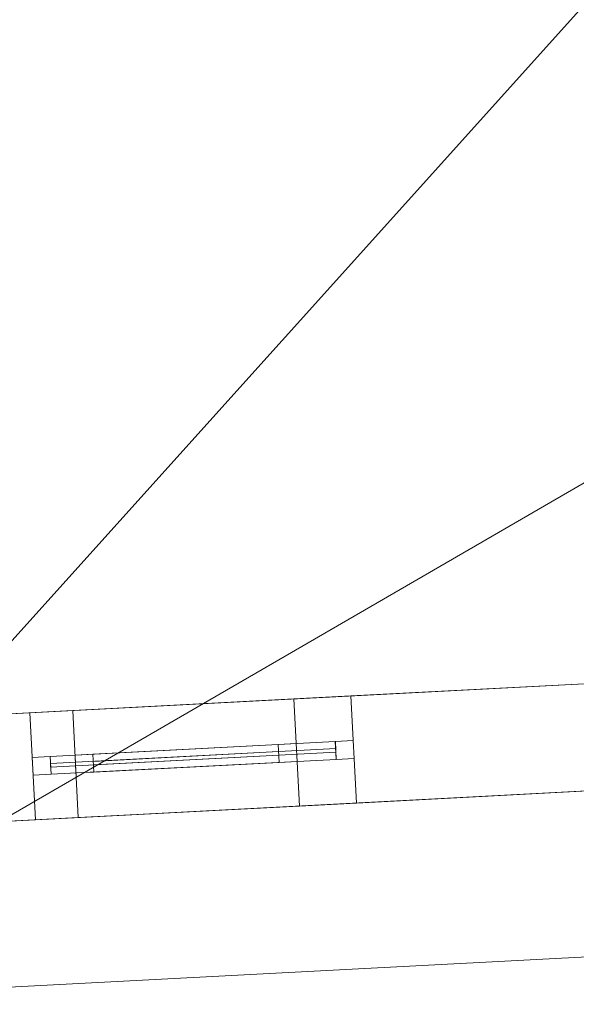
# Model space of a CAD drawing. Header units: millimetres. Extents: x -430348 to -225823, y -86243 to 5084.
# Tile 132 of 256: x -403740 to -402181, y -63559 to -60803. Entities that reach past the tile are written whole.
import ezdxf

# ---------------------------------------------------------------- set-up
doc = ezdxf.new("R2010")
doc.units = ezdxf.units.MM
for name, color, linetype, lineweight in [('A-GLAZ-CURT', 52, 'Continuous', 9), ('A-GLAZ-CWMG', 51, 'Continuous', 9), ('A-ROOF', 132, 'Continuous', 9), ('A-WALL', 113, 'Continuous', 9)]:
    doc.layers.add(name, color=color, linetype=linetype, lineweight=lineweight)

# ---------------------------------------------------------------- blocks, each defined once
blk = doc.blocks.new('System Panel - Glazed-566562-_3D_ Copy 1')
at = {"layer": 'A-GLAZ-CURT', "transparency": 33554471}
mesh = blk.add_polyface(dxfattribs=at)
corners = [(-260, 5), (-260, 5, 805), (260, 5, 805), (260, 5)]
mesh.append_faces([[corners[k] for k in face] for face in [(1, 2, 3, 0)]])
mesh = blk.add_polyface(dxfattribs=at)
corners = [(260, -5), (-260, -5), (-260, 5), (260, 5)]
mesh.append_faces([[corners[k] for k in face] for face in [(0, 1, 2, 3)]])
mesh = blk.add_polyface(dxfattribs=at)
corners = [(-260, -5, 805), (260, -5, 805), (260, 5, 805), (-260, 5, 805)]
mesh.append_faces([[corners[k] for k in face] for face in [(0, 1, 2, 3)]])
mesh = blk.add_polyface(dxfattribs=at)
corners = [(-260, -5), (-260, -5, 805), (-260, 5, 805), (-260, 5)]
mesh.append_faces([[corners[k] for k in face] for face in [(0, 1, 2, 3)]])
mesh = blk.add_polyface(dxfattribs=at)
corners = [(260, -5, 805), (260, -5), (260, 5), (260, 5, 805)]
mesh.append_faces([[corners[k] for k in face] for face in [(0, 1, 2, 3)]])
mesh = blk.add_polyface(dxfattribs=at)
corners = [(-260, -5), (260, -5), (260, -5, 805), (-260, -5, 805)]
mesh.append_faces([[corners[k] for k in face] for face in [(2, 3, 0, 1)]])
blk = doc.blocks.new('System Panel - Glazed-566563-_3D_ Copy 1')
at = {"layer": 'A-GLAZ-CURT', "transparency": 33554471}
mesh = blk.add_polyface(dxfattribs=at)
corners = [(-260, 5), (-260, 5, 325), (260, 5, 325), (260, 5)]
mesh.append_faces([[corners[k] for k in face] for face in [(1, 2, 3, 0)]])
mesh = blk.add_polyface(dxfattribs=at)
corners = [(260, -5), (-260, -5), (-260, 5), (260, 5)]
mesh.append_faces([[corners[k] for k in face] for face in [(0, 1, 2, 3)]])
mesh = blk.add_polyface(dxfattribs=at)
corners = [(-260, -5, 325), (260, -5, 325), (260, 5, 325), (-260, 5, 325)]
mesh.append_faces([[corners[k] for k in face] for face in [(0, 1, 2, 3)]])
mesh = blk.add_polyface(dxfattribs=at)
corners = [(-260, -5), (-260, -5, 325), (-260, 5, 325), (-260, 5)]
mesh.append_faces([[corners[k] for k in face] for face in [(3, 0, 1, 2)]])
mesh = blk.add_polyface(dxfattribs=at)
corners = [(260, -5, 325), (260, -5), (260, 5), (260, 5, 325)]
mesh.append_faces([[corners[k] for k in face] for face in [(3, 0, 1, 2)]])
mesh = blk.add_polyface(dxfattribs=at)
corners = [(-260, -5), (260, -5), (260, -5, 325), (-260, -5, 325)]
mesh.append_faces([[corners[k] for k in face] for face in [(2, 3, 0, 1)]])
blk = doc.blocks.new('System Panel - Door-561740-_3D_ Copy 1')
at = {"layer": 'A-GLAZ-CURT'}
mesh = blk.add_polyface(dxfattribs=at)
corners = [(-400, 5), (-400, 5, 2025), (400, 5, 2025), (400, 5)]
mesh.append_faces([[corners[k] for k in face] for face in [(1, 2, 3, 0)]])
mesh = blk.add_polyface(dxfattribs=at)
corners = [(400, -5), (-400, -5), (-400, 5), (400, 5)]
mesh.append_faces([[corners[k] for k in face] for face in [(0, 1, 2, 3)]])
mesh = blk.add_polyface(dxfattribs=at)
corners = [(-400, -5, 2025), (400, -5, 2025), (400, 5, 2025), (-400, 5, 2025)]
mesh.append_faces([[corners[k] for k in face] for face in [(0, 1, 2, 3)]])
mesh = blk.add_polyface(dxfattribs=at)
corners = [(-400, -5), (-400, -5, 2025), (-400, 5, 2025), (-400, 5)]
mesh.append_faces([[corners[k] for k in face] for face in [(3, 0, 1, 2)]])
mesh = blk.add_polyface(dxfattribs=at)
corners = [(400, -5, 2025), (400, -5), (400, 5), (400, 5, 2025)]
mesh.append_faces([[corners[k] for k in face] for face in [(3, 0, 1, 2)]])
mesh = blk.add_polyface(dxfattribs=at)
corners = [(-400, -5), (400, -5), (400, -5, 2025), (-400, -5, 2025)]
mesh.append_faces([[corners[k] for k in face] for face in [(2, 3, 0, 1)]])
blk = doc.blocks.new('System Panel - Glazed-430108-_3D_ Copy 1')
at = {"layer": 'A-GLAZ-CURT', "transparency": 33554471}
mesh = blk.add_polyface(dxfattribs=at)
corners = [(-400, 5), (-400, 5, 225), (400, 5, 225), (400, 5)]
mesh.append_faces([[corners[k] for k in face] for face in [(1, 2, 3, 0)]])
mesh = blk.add_polyface(dxfattribs=at)
corners = [(400, -5), (-400, -5), (-400, 5), (400, 5)]
mesh.append_faces([[corners[k] for k in face] for face in [(0, 1, 2, 3)]])
mesh = blk.add_polyface(dxfattribs=at)
corners = [(-400, -5, 225), (400, -5, 225), (400, 5, 225), (-400, 5, 225)]
mesh.append_faces([[corners[k] for k in face] for face in [(0, 1, 2, 3)]])
mesh = blk.add_polyface(dxfattribs=at)
corners = [(-400, -5), (-400, -5, 225), (-400, 5, 225), (-400, 5)]
mesh.append_faces([[corners[k] for k in face] for face in [(0, 1, 2, 3)]])
mesh = blk.add_polyface(dxfattribs=at)
corners = [(400, -5, 225), (400, -5), (400, 5), (400, 5, 225)]
mesh.append_faces([[corners[k] for k in face] for face in [(0, 1, 2, 3)]])
mesh = blk.add_polyface(dxfattribs=at)
corners = [(-400, -5), (400, -5), (400, -5, 225), (-400, -5, 225)]
mesh.append_faces([[corners[k] for k in face] for face in [(3, 0, 1, 2)]])
blk = doc.blocks.new('Rectangular Mullion - 50mm x 50mm-320908-_3D_ Copy 1')
at = {"layer": 'A-GLAZ-CWMG'}
mesh = blk.add_polyface(dxfattribs=at)
corners = [(0, 25), (-50, 25), (-50, -25), (0, -25)]
mesh.append_faces([[corners[k] for k in face] for face in [(3, 0, 1, 2)]])
mesh = blk.add_polyface(dxfattribs=at)
corners = [(-50, 25), (0, 25), (0, 25, -400), (-50, 25, -400)]
mesh.append_faces([[corners[k] for k in face] for face in [(0, 1, 2, 3)]])
mesh = blk.add_polyface(dxfattribs=at)
corners = [(-50, -25), (-50, 25), (-50, 25, -400), (-50, -25, -400)]
mesh.append_faces([[corners[k] for k in face] for face in [(0, 1, 2, 3)]])
mesh = blk.add_polyface(dxfattribs=at)
corners = [(0, 25), (0, -25), (0, -25, -400), (0, 25, -400)]
mesh.append_faces([[corners[k] for k in face] for face in [(0, 1, 2, 3)]])
mesh = blk.add_polyface(dxfattribs=at)
corners = [(0, -25), (-50, -25), (-50, -25, -400), (0, -25, -400)]
mesh.append_faces([[corners[k] for k in face] for face in [(0, 1, 2, 3)]])
blk = doc.blocks.new('Rectangular Mullion - 50mm x 50mm-316591-_3D_ Copy 1')
at = {"layer": 'A-GLAZ-CWMG'}
mesh = blk.add_polyface(dxfattribs=at)
corners = [(0, 25), (-50, 25), (-50, -25), (0, -25)]
mesh.append_faces([[corners[k] for k in face] for face in [(2, 3, 0, 1)]])
mesh = blk.add_polyface(dxfattribs=at)
corners = [(0, 25, -520), (0, -25, -520), (-50, -25, -520), (-50, 25, -520)]
mesh.append_faces([[corners[k] for k in face] for face in [(0, 1, 2, 3)]])
mesh = blk.add_polyface(dxfattribs=at)
corners = [(-50, 25), (0, 25), (0, 25, -520), (-50, 25, -520)]
mesh.append_faces([[corners[k] for k in face] for face in [(3, 0, 1, 2)]])
mesh = blk.add_polyface(dxfattribs=at)
corners = [(-50, -25), (-50, 25), (-50, 25, -520), (-50, -25, -520)]
mesh.append_faces([[corners[k] for k in face] for face in [(3, 0, 1, 2)]])
mesh = blk.add_polyface(dxfattribs=at)
corners = [(0, 25), (0, -25), (0, -25, -520), (0, 25, -520)]
mesh.append_faces([[corners[k] for k in face] for face in [(3, 0, 1, 2)]])
mesh = blk.add_polyface(dxfattribs=at)
corners = [(0, -25), (-50, -25), (-50, -25, -520), (0, -25, -520)]
mesh.append_faces([[corners[k] for k in face] for face in [(3, 0, 1, 2)]])
blk = doc.blocks.new('Rectangular Mullion - 50mm x 50mm-494480-_3D_ Copy 1')
at = {"layer": 'A-GLAZ-CWMG'}
mesh = blk.add_polyface(dxfattribs=at)
corners = [(0, 25), (-50, 25), (-50, -25), (0, -25)]
mesh.append_faces([[corners[k] for k in face] for face in [(2, 3, 0, 1)]])
mesh = blk.add_polyface(dxfattribs=at)
corners = [(-50, 25), (0, 25), (0, 25, -880), (-50, 25, -880)]
mesh.append_faces([[corners[k] for k in face] for face in [(0, 1, 2, 3)]])
mesh = blk.add_polyface(dxfattribs=at)
corners = [(-50, -25), (-50, 25), (-50, 25, -880), (-50, -25, -880)]
mesh.append_faces([[corners[k] for k in face] for face in [(0, 1, 2, 3)]])
mesh = blk.add_polyface(dxfattribs=at)
corners = [(0, 25), (0, -25), (0, -25, -880), (0, 25, -880)]
mesh.append_faces([[corners[k] for k in face] for face in [(0, 1, 2, 3)]])
mesh = blk.add_polyface(dxfattribs=at)
corners = [(0, -25), (-50, -25), (-50, -25, -880), (0, -25, -880)]
mesh.append_faces([[corners[k] for k in face] for face in [(0, 1, 2, 3)]])
blk = doc.blocks.new('Rectangular Mullion - 50mm x 50mm-316592-_3D_ Copy 1')
at = {"layer": 'A-GLAZ-CWMG'}
mesh = blk.add_polyface(dxfattribs=at)
corners = [(0, 25), (-50, 25), (-50, -25), (0, -25)]
mesh.append_faces([[corners[k] for k in face] for face in [(3, 0, 1, 2)]])
mesh = blk.add_polyface(dxfattribs=at)
corners = [(0, 25, -520), (0, -25, -520), (-50, -25, -520), (-50, 25, -520)]
mesh.append_faces([[corners[k] for k in face] for face in [(3, 0, 1, 2)]])
mesh = blk.add_polyface(dxfattribs=at)
corners = [(-50, 25), (0, 25), (0, 25, -520), (-50, 25, -520)]
mesh.append_faces([[corners[k] for k in face] for face in [(3, 0, 1, 2)]])
mesh = blk.add_polyface(dxfattribs=at)
corners = [(-50, -25), (-50, 25), (-50, 25, -520), (-50, -25, -520)]
mesh.append_faces([[corners[k] for k in face] for face in [(0, 1, 2, 3)]])
mesh = blk.add_polyface(dxfattribs=at)
corners = [(0, 25), (0, -25), (0, -25, -520), (0, 25, -520)]
mesh.append_faces([[corners[k] for k in face] for face in [(0, 1, 2, 3)]])
mesh = blk.add_polyface(dxfattribs=at)
corners = [(0, -25), (-50, -25), (-50, -25, -520), (0, -25, -520)]
mesh.append_faces([[corners[k] for k in face] for face in [(3, 0, 1, 2)]])
blk = doc.blocks.new('Rectangular Mullion - 50mm x 50mm-404070-_3D_ Copy 1')
at = {"layer": 'A-GLAZ-CWMG'}
mesh = blk.add_polyface(dxfattribs=at)
corners = [(25, 25), (-25, 25), (-25, -25), (25, -25)]
mesh.append_faces([[corners[k] for k in face] for face in [(2, 3, 0, 1)]])
mesh = blk.add_polyface(dxfattribs=at)
corners = [(25, 25, -520), (25, -25, -520), (-25, -25, -520), (-25, 25, -520)]
mesh.append_faces([[corners[k] for k in face] for face in [(0, 1, 2, 3)]])
mesh = blk.add_polyface(dxfattribs=at)
corners = [(-25, 25), (25, 25), (25, 25, -520), (-25, 25, -520)]
mesh.append_faces([[corners[k] for k in face] for face in [(3, 0, 1, 2)]])
mesh = blk.add_polyface(dxfattribs=at)
corners = [(-25, -25), (-25, 25), (-25, 25, -520), (-25, -25, -520)]
mesh.append_faces([[corners[k] for k in face] for face in [(3, 0, 1, 2)]])
mesh = blk.add_polyface(dxfattribs=at)
corners = [(25, 25), (25, -25), (25, -25, -520), (25, 25, -520)]
mesh.append_faces([[corners[k] for k in face] for face in [(3, 0, 1, 2)]])
mesh = blk.add_polyface(dxfattribs=at)
corners = [(25, -25), (-25, -25), (-25, -25, -520), (25, -25, -520)]
mesh.append_faces([[corners[k] for k in face] for face in [(3, 0, 1, 2)]])
blk = doc.blocks.new('Rectangular Mullion - 50mm x 50mm-224775-_3D_ Copy 1')
at = {"layer": 'A-GLAZ-CWMG'}
mesh = blk.add_polyface(dxfattribs=at)
corners = [(0, 25, -400), (0, -25, -400), (-50, -25, -400), (-50, 25, -400)]
mesh.append_faces([[corners[k] for k in face] for face in [(3, 0, 1, 2)]])
mesh = blk.add_polyface(dxfattribs=at)
corners = [(-50, 25), (0, 25), (0, 25, -400), (-50, 25, -400)]
mesh.append_faces([[corners[k] for k in face] for face in [(3, 0, 1, 2)]])
mesh = blk.add_polyface(dxfattribs=at)
corners = [(-50, -25), (-50, 25), (-50, 25, -400), (-50, -25, -400)]
mesh.append_faces([[corners[k] for k in face] for face in [(0, 1, 2, 3)]])
mesh = blk.add_polyface(dxfattribs=at)
corners = [(0, 25), (0, -25), (0, -25, -400), (0, 25, -400)]
mesh.append_faces([[corners[k] for k in face] for face in [(0, 1, 2, 3)]])
mesh = blk.add_polyface(dxfattribs=at)
corners = [(0, -25), (-50, -25), (-50, -25, -400), (0, -25, -400)]
mesh.append_faces([[corners[k] for k in face] for face in [(3, 0, 1, 2)]])
blk = doc.blocks.new('Rectangular Mullion - 50mm x 50mm-494481-_3D_ Copy 1')
at = {"layer": 'A-GLAZ-CWMG'}
mesh = blk.add_polyface(dxfattribs=at)
corners = [(0, 25, -880), (0, -25, -880), (-50, -25, -880), (-50, 25, -880)]
mesh.append_faces([[corners[k] for k in face] for face in [(3, 0, 1, 2)]])
mesh = blk.add_polyface(dxfattribs=at)
corners = [(-50, 25), (0, 25), (0, 25, -880), (-50, 25, -880)]
mesh.append_faces([[corners[k] for k in face] for face in [(0, 1, 2, 3)]])
mesh = blk.add_polyface(dxfattribs=at)
corners = [(-50, -25), (-50, 25), (-50, 25, -880), (-50, -25, -880)]
mesh.append_faces([[corners[k] for k in face] for face in [(0, 1, 2, 3)]])
mesh = blk.add_polyface(dxfattribs=at)
corners = [(0, 25), (0, -25), (0, -25, -880), (0, 25, -880)]
mesh.append_faces([[corners[k] for k in face] for face in [(0, 1, 2, 3)]])
mesh = blk.add_polyface(dxfattribs=at)
corners = [(0, -25), (-50, -25), (-50, -25, -880), (0, -25, -880)]
mesh.append_faces([[corners[k] for k in face] for face in [(0, 1, 2, 3)]])
blk = doc.blocks.new('Rectangular Mullion - 50mm x 50mm-263205-_3D_ Copy 1')
at = {"layer": 'A-GLAZ-CWMG'}
mesh = blk.add_polyface(dxfattribs=at)
corners = [(0, 25), (-50, 25), (-50, -25), (0, -25)]
mesh.append_faces([[corners[k] for k in face] for face in [(3, 0, 1, 2)]])
mesh = blk.add_polyface(dxfattribs=at)
corners = [(-50, 25), (0, 25), (0, 25, -300), (-50, 25, -300)]
mesh.append_faces([[corners[k] for k in face] for face in [(0, 1, 2, 3)]])
mesh = blk.add_polyface(dxfattribs=at)
corners = [(-50, -25), (-50, 25), (-50, 25, -300), (-50, -25, -300)]
mesh.append_faces([[corners[k] for k in face] for face in [(3, 0, 1, 2)]])
mesh = blk.add_polyface(dxfattribs=at)
corners = [(0, 25), (0, -25), (0, -25, -300), (0, 25, -300)]
mesh.append_faces([[corners[k] for k in face] for face in [(3, 0, 1, 2)]])
mesh = blk.add_polyface(dxfattribs=at)
corners = [(0, -25), (-50, -25), (-50, -25, -300), (0, -25, -300)]
mesh.append_faces([[corners[k] for k in face] for face in [(0, 1, 2, 3)]])
blk = doc.blocks.new('Rectangular Mullion - 50mm x 50mm-327847-_3D_ Copy 1')
at = {"layer": 'A-GLAZ-CWMG'}
mesh = blk.add_polyface(dxfattribs=at)
corners = [(0, 25), (-50, 25), (-50, -25), (0, -25)]
mesh.append_faces([[corners[k] for k in face] for face in [(2, 3, 0, 1)]])
mesh = blk.add_polyface(dxfattribs=at)
corners = [(0, 25, -800), (0, -25, -800), (-50, -25, -800), (-50, 25, -800)]
mesh.append_faces([[corners[k] for k in face] for face in [(0, 1, 2, 3)]])
mesh = blk.add_polyface(dxfattribs=at)
corners = [(-50, 25), (0, 25), (0, 25, -800), (-50, 25, -800)]
mesh.append_faces([[corners[k] for k in face] for face in [(0, 1, 2, 3)]])
mesh = blk.add_polyface(dxfattribs=at)
corners = [(-50, -25), (-50, 25), (-50, 25, -800), (-50, -25, -800)]
mesh.append_faces([[corners[k] for k in face] for face in [(0, 1, 2, 3)]])
mesh = blk.add_polyface(dxfattribs=at)
corners = [(0, 25), (0, -25), (0, -25, -800), (0, 25, -800)]
mesh.append_faces([[corners[k] for k in face] for face in [(0, 1, 2, 3)]])
mesh = blk.add_polyface(dxfattribs=at)
corners = [(0, -25), (-50, -25), (-50, -25, -800), (0, -25, -800)]
mesh.append_faces([[corners[k] for k in face] for face in [(0, 1, 2, 3)]])
blk = doc.blocks.new('Rectangular Mullion - 50mm x 50mm-518605-_3D_ Copy 1')
at = {"layer": 'A-GLAZ-CWMG'}
mesh = blk.add_polyface(dxfattribs=at)
corners = [(0, 25), (-50, 25), (-50, -25), (0, -25)]
mesh.append_faces([[corners[k] for k in face] for face in [(2, 3, 0, 1)]])
mesh = blk.add_polyface(dxfattribs=at)
corners = [(-50, 25), (0, 25), (0, 25, -2100), (-50, 25, -2100)]
mesh.append_faces([[corners[k] for k in face] for face in [(0, 1, 2, 3)]])
mesh = blk.add_polyface(dxfattribs=at)
corners = [(-50, -25), (-50, 25), (-50, 25, -2100), (-50, -25, -2100)]
mesh.append_faces([[corners[k] for k in face] for face in [(0, 1, 2, 3)]])
mesh = blk.add_polyface(dxfattribs=at)
corners = [(0, 25), (0, -25), (0, -25, -2100), (0, 25, -2100)]
mesh.append_faces([[corners[k] for k in face] for face in [(0, 1, 2, 3)]])
mesh = blk.add_polyface(dxfattribs=at)
corners = [(0, -25), (-50, -25), (-50, -25, -2100), (0, -25, -2100)]
mesh.append_faces([[corners[k] for k in face] for face in [(0, 1, 2, 3)]])
blk = doc.blocks.new('Rectangular Mullion - 50mm x 50mm-327848-_3D_ Copy 1')
at = {"layer": 'A-GLAZ-CWMG'}
mesh = blk.add_polyface(dxfattribs=at)
corners = [(0, 25), (-50, 25), (-50, -25), (0, -25)]
mesh.append_faces([[corners[k] for k in face] for face in [(2, 3, 0, 1)]])
mesh = blk.add_polyface(dxfattribs=at)
corners = [(0, 25, -800), (0, -25, -800), (-50, -25, -800), (-50, 25, -800)]
mesh.append_faces([[corners[k] for k in face] for face in [(0, 1, 2, 3)]])
mesh = blk.add_polyface(dxfattribs=at)
corners = [(-50, 25), (0, 25), (0, 25, -800), (-50, 25, -800)]
mesh.append_faces([[corners[k] for k in face] for face in [(0, 1, 2, 3)]])
mesh = blk.add_polyface(dxfattribs=at)
corners = [(-50, -25), (-50, 25), (-50, 25, -800), (-50, -25, -800)]
mesh.append_faces([[corners[k] for k in face] for face in [(0, 1, 2, 3)]])
mesh = blk.add_polyface(dxfattribs=at)
corners = [(0, 25), (0, -25), (0, -25, -800), (0, 25, -800)]
mesh.append_faces([[corners[k] for k in face] for face in [(0, 1, 2, 3)]])
mesh = blk.add_polyface(dxfattribs=at)
corners = [(0, -25), (-50, -25), (-50, -25, -800), (0, -25, -800)]
mesh.append_faces([[corners[k] for k in face] for face in [(0, 1, 2, 3)]])
blk = doc.blocks.new('Rectangular Mullion - 50mm x 50mm-353581-_3D_ Copy 1')
at = {"layer": 'A-GLAZ-CWMG'}
mesh = blk.add_polyface(dxfattribs=at)
corners = [(25, 25), (-25, 25), (-25, -25), (25, -25)]
mesh.append_faces([[corners[k] for k in face] for face in [(2, 3, 0, 1)]])
mesh = blk.add_polyface(dxfattribs=at)
corners = [(25, 25, -800), (25, -25, -800), (-25, -25, -800), (-25, 25, -800)]
mesh.append_faces([[corners[k] for k in face] for face in [(0, 1, 2, 3)]])
mesh = blk.add_polyface(dxfattribs=at)
corners = [(-25, 25), (25, 25), (25, 25, -800), (-25, 25, -800)]
mesh.append_faces([[corners[k] for k in face] for face in [(0, 1, 2, 3)]])
mesh = blk.add_polyface(dxfattribs=at)
corners = [(-25, -25), (-25, 25), (-25, 25, -800), (-25, -25, -800)]
mesh.append_faces([[corners[k] for k in face] for face in [(0, 1, 2, 3)]])
mesh = blk.add_polyface(dxfattribs=at)
corners = [(25, 25), (25, -25), (25, -25, -800), (25, 25, -800)]
mesh.append_faces([[corners[k] for k in face] for face in [(0, 1, 2, 3)]])
mesh = blk.add_polyface(dxfattribs=at)
corners = [(25, -25), (-25, -25), (-25, -25, -800), (25, -25, -800)]
mesh.append_faces([[corners[k] for k in face] for face in [(0, 1, 2, 3)]])
blk = doc.blocks.new('Rectangular Mullion - 50mm x 50mm-263207-_3D_ Copy 1')
at = {"layer": 'A-GLAZ-CWMG'}
mesh = blk.add_polyface(dxfattribs=at)
corners = [(0, 25, -300), (0, -25, -300), (-50, -25, -300), (-50, 25, -300)]
mesh.append_faces([[corners[k] for k in face] for face in [(3, 0, 1, 2)]])
mesh = blk.add_polyface(dxfattribs=at)
corners = [(-50, 25), (0, 25), (0, 25, -300), (-50, 25, -300)]
mesh.append_faces([[corners[k] for k in face] for face in [(0, 1, 2, 3)]])
mesh = blk.add_polyface(dxfattribs=at)
corners = [(-50, -25), (-50, 25), (-50, 25, -300), (-50, -25, -300)]
mesh.append_faces([[corners[k] for k in face] for face in [(3, 0, 1, 2)]])
mesh = blk.add_polyface(dxfattribs=at)
corners = [(0, 25), (0, -25), (0, -25, -300), (0, 25, -300)]
mesh.append_faces([[corners[k] for k in face] for face in [(3, 0, 1, 2)]])
mesh = blk.add_polyface(dxfattribs=at)
corners = [(0, -25), (-50, -25), (-50, -25, -300), (0, -25, -300)]
mesh.append_faces([[corners[k] for k in face] for face in [(0, 1, 2, 3)]])
blk = doc.blocks.new('Rectangular Mullion - 50mm x 50mm-518607-_3D_ Copy 1')
at = {"layer": 'A-GLAZ-CWMG'}
mesh = blk.add_polyface(dxfattribs=at)
corners = [(0, 25, -2100), (0, -25, -2100), (-50, -25, -2100), (-50, 25, -2100)]
mesh.append_faces([[corners[k] for k in face] for face in [(0, 1, 2, 3)]])
mesh = blk.add_polyface(dxfattribs=at)
corners = [(-50, 25), (0, 25), (0, 25, -2100), (-50, 25, -2100)]
mesh.append_faces([[corners[k] for k in face] for face in [(0, 1, 2, 3)]])
mesh = blk.add_polyface(dxfattribs=at)
corners = [(-50, -25), (-50, 25), (-50, 25, -2100), (-50, -25, -2100)]
mesh.append_faces([[corners[k] for k in face] for face in [(0, 1, 2, 3)]])
mesh = blk.add_polyface(dxfattribs=at)
corners = [(0, 25), (0, -25), (0, -25, -2100), (0, 25, -2100)]
mesh.append_faces([[corners[k] for k in face] for face in [(0, 1, 2, 3)]])
mesh = blk.add_polyface(dxfattribs=at)
corners = [(0, -25), (-50, -25), (-50, -25, -2100), (0, -25, -2100)]
mesh.append_faces([[corners[k] for k in face] for face in [(0, 1, 2, 3)]])

msp = doc.modelspace()

# ---------------------------------------------------------------- block references
at = {"layer": 'A-GLAZ-CURT', "rotation": 183.0000000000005}
msp.add_blockref('System Panel - Door-561740-_3D_ Copy 1', (-403254.5, -62869.2, 59520.9), dxfattribs=at)
at = {"layer": 'A-GLAZ-CURT', "transparency": 33554471}
for name, p, rotation in [('System Panel - Glazed-430108-_3D_ Copy 1', (-403254.5, -62869.2, 61595.9), 183.0000000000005), ('System Panel - Glazed-566562-_3D_ Copy 1', (-403274.5, -62870.2, 62920.9), 183.0000000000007), ('System Panel - Glazed-566563-_3D_ Copy 1', (-403274.5, -62870.2, 63775.9), 183.0000000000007)]:
    msp.add_blockref(name, p, dxfattribs=dict(at, rotation=rotation))
at = {"layer": 'A-GLAZ-CWMG', "extrusion": (-0.99863, -0.052336, 0), "rotation": 90}
for name, p in [('Rectangular Mullion - 50mm x 50mm-327847-_3D_ Copy 1', (41678.3, 61870.9, 406392.2)), ('Rectangular Mullion - 50mm x 50mm-353581-_3D_ Copy 1', (41678.3, 61570.9, 406392.2)), ('Rectangular Mullion - 50mm x 50mm-316591-_3D_ Copy 1', (41678.3, 64150.9, 406272.2)), ('Rectangular Mullion - 50mm x 50mm-404070-_3D_ Copy 1', (41678.3, 63750.9, 406272.2))]:
    msp.add_blockref(name, p, dxfattribs=at)
at = {"layer": 'A-GLAZ-CWMG', "extrusion": (0.99863, 0.052336, 0), "rotation": 270}
for name, p in [('Rectangular Mullion - 50mm x 50mm-327848-_3D_ Copy 1', (-41678.3, 59470.9, -405592.2)), ('Rectangular Mullion - 50mm x 50mm-316592-_3D_ Copy 1', (-41678.3, 62870.9, -405752.2))]:
    msp.add_blockref(name, p, dxfattribs=at)
at = {"layer": 'A-GLAZ-CWMG'}
for name, p, rotation in [('Rectangular Mullion - 50mm x 50mm-263205-_3D_ Copy 1', (-402805.1, -62845.6, 61870.9), 3.00000000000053), ('Rectangular Mullion - 50mm x 50mm-518607-_3D_ Copy 1', (-402805.1, -62845.6, 61570.9), 3.00000000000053), ('Rectangular Mullion - 50mm x 50mm-320908-_3D_ Copy 1', (-402964.9, -62854, 64150.9), 3.000000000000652), ('Rectangular Mullion - 50mm x 50mm-494481-_3D_ Copy 1', (-402964.9, -62854, 63750.9), 3.000000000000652)]:
    msp.add_blockref(name, p, dxfattribs=dict(at, rotation=rotation))
at = {"layer": 'A-GLAZ-CWMG', "extrusion": (0, 0, -1)}
for name, p, rotation in [('Rectangular Mullion - 50mm x 50mm-518605-_3D_ Copy 1', (403703.9, -62892.7, -59470.9), 356.9999999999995), ('Rectangular Mullion - 50mm x 50mm-263207-_3D_ Copy 1', (403703.9, -62892.7, -61570.9), 356.9999999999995), ('Rectangular Mullion - 50mm x 50mm-494480-_3D_ Copy 1', (403584.1, -62886.4, -62870.9), 356.9999999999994), ('Rectangular Mullion - 50mm x 50mm-224775-_3D_ Copy 1', (403584.1, -62886.4, -63750.9), 356.9999999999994)]:
    msp.add_blockref(name, p, dxfattribs=dict(at, rotation=rotation))

# ---------------------------------------------------------------- meshes
at = {"layer": 'A-ROOF'}
mesh = msp.add_polyface(dxfattribs=at)
corners = [(-401332.4, -59842.4, 66627), (-404678.7, -63558.8, 64150.9), (-405048.8, -56496.1, 64150.9)]
mesh.append_faces([[corners[k] for k in face] for face in [(0, 1, 2)]])
mesh = msp.add_polyface(dxfattribs=at)
corners = [(-404678.7, -63558.8, 64273), (-401332.4, -59842.4, 66749), (-405048.8, -56496.1, 64273)]
mesh.append_faces([[corners[k] for k in face] for face in [(2, 0, 1)]])
mesh = msp.add_polyface(dxfattribs=at)
corners = [(-404678.7, -63558.8, 64150.9), (-401332.4, -59842.4, 66627), (-399187.3, -59729.9, 66627), (-399154.4, -60357.5, 66186.9), (-398275.6, -60311.4, 66186.9), (-398308.5, -59683.9, 66627), (-386809.9, -59081.3, 66627), (-386778.9, -59673.4, 66211.8), (-385881.4, -59626.4, 66211.8), (-385912.4, -59034.2, 66627), (-383738.9, -58920.3, 66627), (-380022.5, -62266.6, 64150.9)]
mesh.append_faces([[corners[k] for k in face] for face in [(3, 0, 1, 2)]], dxfattribs={"vtx0": -1})
mesh.append_faces([[corners[k] for k in face] for face in [(8, 11, 7)]], dxfattribs={"vtx0": -1, "vtx1": -1})
mesh.append_faces([[corners[k] for k in face] for face in [(0, 3, 4, 11)]], dxfattribs={"vtx0": -1, "vtx2": -1})
mesh.append_faces([[corners[k] for k in face] for face in [(10, 11, 8, 9)]], dxfattribs={"vtx1": -1})
mesh.append_faces([[corners[k] for k in face] for face in [(4, 5, 7, 11)]], dxfattribs={"vtx1": -1, "vtx2": -1, "vtx3": -1})
mesh.append_faces([[corners[k] for k in face] for face in [(5, 6, 7)]], dxfattribs={"vtx2": -1})
mesh = msp.add_polyface(dxfattribs=at)
corners = [(-401332.4, -59842.4, 66749), (-404678.7, -63558.8, 64273), (-380022.5, -62266.6, 64273), (-383738.9, -58920.3, 66749), (-385912.4, -59034.2, 66749), (-385881.4, -59626.4, 66333.9), (-386778.9, -59673.4, 66333.9), (-386809.9, -59081.3, 66749), (-398308.5, -59683.9, 66749), (-398275.6, -60311.4, 66309), (-399154.4, -60357.5, 66309), (-399187.3, -59729.9, 66749)]
mesh.append_faces([[corners[k] for k in face] for face in [(5, 2, 3, 4)]], dxfattribs={"vtx0": -1})
mesh.append_faces([[corners[k] for k in face] for face in [(2, 5, 6, 9)]], dxfattribs={"vtx0": -1, "vtx2": -1, "vtx3": -1})
mesh.append_faces([[corners[k] for k in face] for face in [(0, 1, 10, 11), (8, 9, 6, 7)]], dxfattribs={"vtx1": -1})
mesh.append_faces([[corners[k] for k in face] for face in [(9, 10, 1, 2)]], dxfattribs={"vtx1": -1, "vtx3": -1})
mesh = msp.add_polyface(dxfattribs=at)
corners = [(-380022.5, -62266.6, 64273), (-404678.7, -63558.8, 64273), (-404678.7, -63558.8, 64150.9), (-380022.5, -62266.6, 64150.9)]
mesh.append_faces([[corners[k] for k in face] for face in [(1, 2, 3, 0)]])
at = {"layer": 'A-WALL'}
mesh = msp.add_polyface(dxfattribs=at)
corners = [(-402123.3, -62659.7, 57947.5), (-403927.8, -62754.3, 57947.5), (-404227.4, -62770, 57947.5), (-404227.4, -62770, 64495.4), (-403955.6, -62755.7, 64685.9), (-403927.8, -62754.3, 64685.9), (-402123.3, -62659.7, 64685.9), (-402972.8, -62704.2, 62870.9), (-402972.8, -62704.2, 64150.9), (-403591.9, -62736.7, 64150.9), (-403591.9, -62736.7, 62870.9), (-402813, -62695.8, 59470.9), (-402813, -62695.8, 61870.9), (-403711.8, -62742.9, 61870.9), (-403711.8, -62742.9, 59470.9)]
mesh.append_faces([[corners[k] for k in face] for face in [(5, 9, 3, 4), (10, 3, 9)]], dxfattribs={"vtx0": -1, "vtx1": -1})
mesh.append_faces([[corners[k] for k in face] for face in [(3, 10, 13, 2)]], dxfattribs={"vtx0": -1, "vtx1": -1, "vtx2": -1})
mesh.append_faces([[corners[k] for k in face] for face in [(0, 11, 12, 6), (11, 0, 1, 14), (7, 12, 13, 10), (2, 13, 14, 1)]], dxfattribs={"vtx0": -1, "vtx2": -1})
mesh.append_faces([[corners[k] for k in face] for face in [(7, 8, 6, 12)]], dxfattribs={"vtx1": -1, "vtx2": -1, "vtx3": -1})
mesh.append_faces([[corners[k] for k in face] for face in [(5, 6, 8, 9)]], dxfattribs={"vtx1": -1, "vtx3": -1})
mesh = msp.add_polyface(dxfattribs=at)
corners = [(-401797.3, -62943, 57947.5), (-404211.7, -63069.5, 57947.5), (-404227.4, -62770, 57947.5), (-403927.8, -62754.3, 57947.5), (-402123.3, -62659.7, 57947.5)]
mesh.append_faces([[corners[k] for k in face] for face in [(2, 3, 1)]], dxfattribs={"vtx1": -1})
mesh.append_faces([[corners[k] for k in face] for face in [(4, 0, 1, 3)]], dxfattribs={"vtx2": -1})
mesh = msp.add_polyface(dxfattribs=at)
corners = [(-404211.7, -63069.5, 64475.9), (-401797.3, -62943, 64475.9), (-402123.3, -62659.7, 64685.9), (-403927.8, -62754.3, 64685.9), (-403955.6, -62755.7, 64685.9), (-404213.2, -63041.7, 64495.4)]
mesh.append_faces([[corners[k] for k in face] for face in [(2, 3, 0, 1)]], dxfattribs={"vtx1": -1})
mesh.append_faces([[corners[k] for k in face] for face in [(3, 4, 5, 0)]], dxfattribs={"vtx3": -1})
mesh = msp.add_polyface(dxfattribs=at)
corners = [(-402813, -62695.8, 61870.9), (-402797.3, -62995.4, 61870.9), (-403696, -63042.5, 61870.9), (-403711.8, -62742.9, 61870.9)]
mesh.append_faces([[corners[k] for k in face] for face in [(0, 1, 2, 3)]])
mesh = msp.add_polyface(dxfattribs=at)
corners = [(-402797.3, -62995.4, 59470.9), (-402813, -62695.8, 59470.9), (-403711.8, -62742.9, 59470.9), (-403696, -63042.5, 59470.9)]
mesh.append_faces([[corners[k] for k in face] for face in [(3, 0, 1, 2)]])
mesh = msp.add_polyface(dxfattribs=at)
corners = [(-402972.8, -62704.2, 64150.9), (-402957.1, -63003.8, 64150.9), (-403576.2, -63036.2, 64150.9), (-403591.9, -62736.7, 64150.9)]
mesh.append_faces([[corners[k] for k in face] for face in [(1, 2, 3, 0)]])
mesh = msp.add_polyface(dxfattribs=at)
corners = [(-402957.1, -63003.8, 62870.9), (-402972.8, -62704.2, 62870.9), (-403591.9, -62736.7, 62870.9), (-403576.2, -63036.2, 62870.9)]
mesh.append_faces([[corners[k] for k in face] for face in [(3, 0, 1, 2)]])
mesh = msp.add_polyface(dxfattribs=at)
corners = [(-402972.8, -62704.2, 62870.9), (-402957.1, -63003.8, 62870.9), (-402957.1, -63003.8, 64150.9), (-402972.8, -62704.2, 64150.9)]
mesh.append_faces([[corners[k] for k in face] for face in [(0, 1, 2, 3)]])
mesh = msp.add_polyface(dxfattribs=at)
corners = [(-402813, -62695.8, 59470.9), (-402797.3, -62995.4, 59470.9), (-402797.3, -62995.4, 61870.9), (-402813, -62695.8, 61870.9)]
mesh.append_faces([[corners[k] for k in face] for face in [(0, 1, 2, 3)]])
mesh = msp.add_polyface(dxfattribs=at)
corners = [(-403711.8, -62742.9, 61870.9), (-403696, -63042.5, 61870.9), (-403696, -63042.5, 59470.9), (-403711.8, -62742.9, 59470.9)]
mesh.append_faces([[corners[k] for k in face] for face in [(0, 1, 2, 3)]])
mesh = msp.add_polyface(dxfattribs=at)
corners = [(-403591.9, -62736.7, 64150.9), (-403576.2, -63036.2, 64150.9), (-403576.2, -63036.2, 62870.9), (-403591.9, -62736.7, 62870.9)]
mesh.append_faces([[corners[k] for k in face] for face in [(0, 1, 2, 3)]])
mesh = msp.add_polyface(dxfattribs=at)
corners = [(-404211.7, -63069.5, 57947.5), (-401797.3, -62943, 57947.5), (-401797.3, -62943, 64475.9), (-404211.7, -63069.5, 64475.9), (-402957.1, -63003.8, 64150.9), (-402957.1, -63003.8, 62870.9), (-403576.2, -63036.2, 62870.9), (-403576.2, -63036.2, 64150.9), (-402797.3, -62995.4, 61870.9), (-402797.3, -62995.4, 59470.9), (-403696, -63042.5, 59470.9), (-403696, -63042.5, 61870.9)]
mesh.append_faces([[corners[k] for k in face] for face in [(0, 10, 11, 3), (3, 7, 4, 2)]], dxfattribs={"vtx0": -1, "vtx2": -1})
mesh.append_faces([[corners[k] for k in face] for face in [(2, 4, 5, 8)]], dxfattribs={"vtx0": -1, "vtx2": -1, "vtx3": -1})
mesh.append_faces([[corners[k] for k in face] for face in [(6, 7, 3, 11)]], dxfattribs={"vtx1": -1, "vtx2": -1, "vtx3": -1})
mesh.append_faces([[corners[k] for k in face] for face in [(9, 10, 0, 1), (5, 6, 11, 8), (8, 9, 1, 2)]], dxfattribs={"vtx1": -1, "vtx3": -1})

doc.saveas('drawing.dxf')
